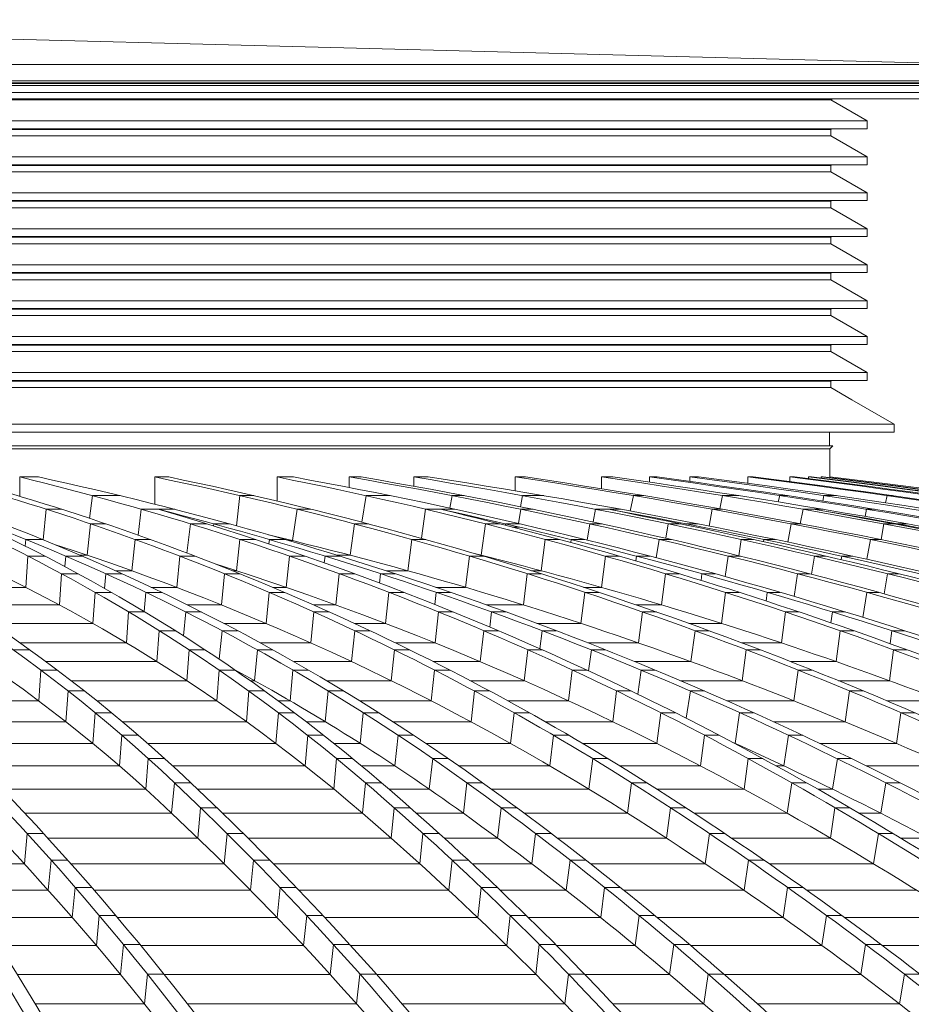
# Model space of a CAD drawing. Header units: millimetres. Extents: x 614675 to 1010864, y -150593 to -87691.
# Tile 90 of 194: x 824933 to 827215, y -100624 to -98105. Entities that reach past the tile are written whole.
import ezdxf

# ---------------------------------------------------------------- set-up
doc = ezdxf.new("R2010")
doc.units = ezdxf.units.MM
doc.header["$LTSCALE"] = 0.05
doc.layers.get('0').update_dxf_attribs({"lineweight": 0})
doc.layers.add('GLASS 2', color=8, linetype='Continuous', lineweight=0)

# ---------------------------------------------------------------- blocks, each defined once
blk = doc.blocks.new('A$C48F46CC2')
at = {"layer": 'GLASS 2'}
for points in [[(9086.6, 0), (4692.6, 114.6)], [(9086.6, 0), (4543.3, 0)], [(9086.6, -41.4), (4543.3, -41.4)], [(9096.6, -47.2), (4543.3, -47.2)], [(9095.6, -48.9), (4543.3, -48.9)], [(9053.6, -53.9), (4543.3, -53.9)], [(8786.6, -144.4), (8693.6, -90.7)], [(8696.6, -90.7), (8696.6, -88.2)], [(8786.6, -144.4), (4543.3, -144.4)], [(8786.6, -164.4), (8786.6, -144.4)], [(8693.6, -166.1), (4543.3, -166.1)], [(8693.6, -166.1), (8696.6, -164.4)], [(8693.6, -182.6), (8693.6, -166.1)], [(8693.6, -182.6), (4543.3, -182.6)], [(8786.6, -236.3), (8693.6, -182.6)], [(8786.6, -236.3), (4543.3, -236.3)], [(8786.6, -256.3), (8786.6, -236.3)], [(8786.6, -256.3), (4543.3, -256.3)], [(8693.6, -258), (4543.3, -258)], [(8693.6, -274.6), (4543.3, -274.6)], [(8693.6, -258), (8696.6, -256.3)], [(8693.6, -274.6), (8693.6, -258)], [(8786.6, -328.3), (8693.6, -274.6)], [(8786.6, -328.3), (4543.3, -328.3)], [(8693.6, -350), (4543.3, -350)], [(8693.6, -350), (8696.6, -348.3)], [(8693.6, -366.5), (8693.6, -350)], [(8786.6, -348.3), (8786.6, -328.3)], [(8693.6, -366.5), (4543.3, -366.5)], [(8786.6, -420.2), (8693.6, -366.5)], [(8786.6, -420.2), (4543.3, -420.2)], [(8786.6, -440.2), (8786.6, -420.2)], [(8693.6, -442), (4543.3, -442)], [(8693.6, -442), (8696.6, -440.2)], [(8693.6, -458.5), (8693.6, -442)], [(8693.6, -458.5), (4543.3, -458.5)], [(8786.6, -512.2), (8693.6, -458.5)], [(8786.6, -512.2), (4543.3, -512.2)], [(8786.6, -532.2), (8786.6, -512.2)], [(8693.6, -533.9), (4543.3, -533.9)], [(8693.6, -550.5), (4543.3, -550.5)], [(8693.6, -533.9), (8696.6, -532.2)], [(8693.6, -550.5), (8693.6, -533.9)], [(8786.6, -604.2), (8693.6, -550.5)], [(8786.6, -604.2), (4543.3, -604.2)], [(8786.6, -624.2), (8786.6, -604.2)], [(8693.6, -625.9), (4543.3, -625.9)], [(8693.6, -625.9), (8696.6, -624.2)], [(8693.6, -642.4), (8693.6, -625.9)], [(8693.6, -642.4), (4543.3, -642.4)], [(8786.6, -696.1), (8693.6, -642.4)], [(8786.6, -696.1), (4543.3, -696.1)], [(8786.6, -716.1), (8786.6, -696.1)], [(8693.6, -717.9), (4543.3, -717.9)], [(8693.6, -717.9), (8696.6, -716.1)], [(8693.6, -734.4), (8693.6, -717.9)], [(8693.6, -734.4), (4543.3, -734.4)], [(8786.6, -788.1), (8693.6, -734.4)], [(8786.6, -788.1), (4543.3, -788.1)], [(8786.6, -808.1), (8786.6, -788.1)], [(8693.6, -809.8), (4543.3, -809.8)], [(8693.6, -826.4), (4543.3, -826.4)], [(8693.6, -809.8), (8696.6, -808.1)], [(8693.6, -826.4), (8693.6, -809.8)], [(8747.6, -857.5), (8693.6, -826.4)], [(8856.2, -920.2), (8747.6, -857.5)], [(8856.2, -920.2), (4543.3, -920.2)], [(8856.2, -940.2), (8856.2, -920.2)], [(8690.6, -940.2), (8690.6, -975.2)]]:
    blk.add_lwpolyline(points, dxfattribs=at)
at = {"layer": 'GLASS 2', "elevation": -4196.2}
for points in [[(9055.1, -71.3), (4543.3, -71.3)], [(9060.4, -88.2), (4543.3, -88.2)], [(4543.3, -90.7), (8696.6, -90.7)], [(4543.3, -164.4), (8786.6, -164.4)], [(4543.3, -348.3), (8786.6, -348.3)], [(4543.3, -440.2), (8786.6, -440.2)], [(4543.3, -532.2), (8786.6, -532.2)], [(4543.3, -624.2), (8786.6, -624.2)], [(4543.3, -716.1), (8786.6, -716.1)], [(4543.3, -808.1), (8786.6, -808.1)], [(4543.3, -940.2), (8856.2, -940.2)], [(8698, -975.2), (4543.3, -975.2)], [(8698.7, -975.9), (4543.3, -975.9)], [(8691.6, -983), (8698.7, -975.9)], [(8691.6, -983), (8698.7, -975.9)], [(8698, -975.2), (8698.7, -975.9)], [(8698, -975.2), (8698.7, -975.9)], [(8691.6, -983), (4543.3, -983)], [(8691.6, -1055.3), (8691.6, -983)], [(8691.6, -1055.3), (8691.6, -983)], [(6618, -1055.3), (6666.2, -1055.3)], [(6618, -1055.3), (6618, -1104.6)], [(6963.8, -1055.3), (6999.4, -1055.3)], [(6963.8, -1055.3), (6963.8, -1124.9)], [(7276.9, -1055.3), (7318.6, -1055.3)], [(7276.9, -1055.3), (7276.9, -1116.9)], [(7461, -1055.3), (7492.1, -1055.3)], [(7461, -1055.3), (7461, -1082.1)], [(7626.5, -1055.3), (7663.6, -1055.3)], [(7626.5, -1055.3), (7626.5, -1079)], [(7886.4, -1055.3), (7912.3, -1055.3)], [(7886.4, -1055.3), (7886.4, -1090.8)], [(8107.3, -1055.3), (8135.6, -1055.3)], [(8107.3, -1055.3), (8107.3, -1085.5)], [(8229.5, -1055.3), (8249.4, -1055.3)], [(8229.5, -1055.3), (8229.5, -1068.6)], [(8333.2, -1055.3), (8355.6, -1055.3)], [(8333.2, -1055.3), (8333.2, -1066.8)], [(8481.8, -1055.3), (8495.4, -1055.3)], [(8481.8, -1055.3), (8481.8, -1071.7)], [(8588.9, -1055.3), (8600.9, -1055.3)], [(8588.9, -1055.3), (8588.9, -1067.3)], [(8637.1, -1055.3), (8644, -1055.3)], [(8637.1, -1055.3), (8637.1, -1059.8)], [(8669, -1055.3), (8674.4, -1055.3)], [(8669, -1055.3), (8669, -1058.4)], [(8691.2, -1055.3), (8691.2, -1057.4)], [(8691.2, -1055.3), (8691.6, -1055.3)], [(6804.2, -1103), (6796.5, -1161.1)], [(6804.2, -1103), (6874.8, -1103)], [(7181.8, -1103), (7172.9, -1180.1)], [(7181.8, -1103), (7217.4, -1103)], [(7504.4, -1103), (7493.6, -1170.9)], [(7504.4, -1103), (7566.2, -1103)], [(7724.6, -1103), (7718.7, -1135)], [(7724.6, -1103), (7755.7, -1103)], [(7905.2, -1103), (7899.7, -1131.3)], [(7905.2, -1103), (7959.3, -1103)], [(8188.9, -1103), (8180.5, -1142.3)], [(8188.9, -1103), (8214.7, -1103)], [(8416.7, -1103), (8409.5, -1136.6)], [(8416.7, -1103), (8458.7, -1103)], [(8563.1, -1103), (8559.4, -1119)], [(8563.1, -1103), (8583.1, -1103)], [(8676.3, -1103), (8673.2, -1116.8)], [(8676.3, -1103), (8708.6, -1103)], [(8838.3, -1103), (8833.7, -1121.3)], [(8838.3, -1103), (8851.9, -1103)], [(6686.1, -1137.9), (6678, -1215.7)], [(6686.1, -1137.9), (6725.3, -1137.9)], [(6929.3, -1137.9), (6921.2, -1204.1)], [(6929.3, -1137.9), (7014.7, -1137.9)], [(7327.9, -1137.9), (7316.4, -1218.1)], [(7327.9, -1137.9), (7363.5, -1137.9)], [(7656.7, -1137.9), (7645.9, -1212)], [(7656.7, -1137.9), (7731.7, -1137.9)], [(7900.7, -1137.9), (7894.4, -1174.5)], [(7900.7, -1137.9), (7931.8, -1137.9)], [(8091.3, -1137.9), (8085.5, -1170.3)], [(8091.3, -1137.9), (8156.6, -1137.9)], [(8390.6, -1137.9), (8382.1, -1180.8)], [(8390.6, -1137.9), (8416.4, -1137.9)], [(8623, -1137.9), (8615.7, -1174.8)], [(8623, -1137.9), (8674, -1137.9)], [(8785.4, -1137.9), (8781.5, -1156.2)], [(8785.4, -1137.9), (8805.4, -1137.9)], [(6799.4, -1175.3), (6791, -1255.4)], [(6799.4, -1175.3), (6838.6, -1175.3)], [(7055.3, -1175.3), (7045.8, -1249.8)], [(7055.3, -1175.3), (7097.2, -1175.3)], [(7114.6, -1175.3), (7113.9, -1180.5)], [(7114.6, -1175.3), (7155.3, -1175.3)], [(7474.7, -1175.3), (7463.8, -1255.4)], [(7474.7, -1175.3), (7510.3, -1175.3)], [(7809.7, -1175.3), (7798.9, -1255.4)], [(7809.7, -1175.3), (7847.1, -1175.3)], [(7861.7, -1175.3), (7861.2, -1178.9)], [(7861.7, -1175.3), (7897.8, -1175.3)], [(7878.5, -1183.3), (7896.1, -1183.3)], [(8077.3, -1175.3), (8070.6, -1216.8)], [(8077.3, -1175.3), (8108.5, -1175.3)], [(8277.9, -1175.3), (8271.6, -1212.1)], [(8277.9, -1175.3), (8310, -1175.3)], [(8323.7, -1175.3), (8323.2, -1178.1)], [(8323.7, -1175.3), (8354.3, -1175.3)], [(8592.7, -1175.3), (8584, -1221.9)], [(8592.7, -1175.3), (8618.5, -1175.3)], [(8829.6, -1175.3), (8822.3, -1215.6)], [(8829.6, -1175.3), (8855.7, -1175.3)], [(8865.3, -1175.3), (8865, -1177.1)], [(8865.3, -1175.3), (8889.7, -1175.3)], [(6633.7, -1215.3), (6632.2, -1232.3)], [(6633.7, -1215.3), (6677, -1215.3)], [(6913.3, -1215.3), (6905.3, -1295.2)], [(6913.3, -1215.3), (6952.5, -1215.3)], [(7181.8, -1215.3), (7173, -1295.2)], [(7181.8, -1215.3), (7222.6, -1215.3)], [(7257, -1215.3), (7255.6, -1226.2)], [(7257, -1215.3), (7296.4, -1215.3)], [(7306, -1218.1), (7316.4, -1218.1)], [(7621.9, -1215.3), (7611.5, -1295.2)], [(7621.9, -1215.3), (7657.5, -1215.3)], [(7963.1, -1215.3), (7952.8, -1295.2)], [(7963.1, -1215.3), (7999.7, -1215.3)], [(8029.2, -1215.3), (8028.1, -1223)], [(8029.2, -1215.3), (8064.3, -1215.3)], [(8254.3, -1215.3), (8247.1, -1262)], [(8254.3, -1215.3), (8285.4, -1215.3)], [(8464.7, -1215.3), (8458, -1256.7)], [(8464.7, -1215.3), (8496, -1215.3)], [(8522.7, -1215.3), (8521.8, -1221)], [(8522.7, -1215.3), (8552.2, -1215.3)], [(8795, -1215.3), (8786.1, -1265.7)], [(8795, -1215.3), (8820.9, -1215.3)], [(6639.1, -1257.8), (6633.6, -1337.6)], [(6639.1, -1257.8), (6682.4, -1257.8)], [(6736.1, -1257.8), (6733.8, -1284.7)], [(6736.1, -1257.8), (6778.3, -1257.8)], [(6772.7, -1255.4), (6791, -1255.4)], [(7027.6, -1257.8), (7019.8, -1337.6)], [(7027.6, -1257.8), (7066.7, -1257.8)], [(7308.7, -1257.8), (7300.1, -1337.6)], [(7308.7, -1257.8), (7348.5, -1257.8)], [(7399.5, -1257.8), (7397.3, -1274.9)], [(7399.5, -1257.8), (7437.8, -1257.8)], [(7430, -1255.4), (7463.8, -1255.4)], [(7769.4, -1257.8), (7759.3, -1337.6)], [(7769.4, -1257.8), (7805, -1257.8)], [(8116.8, -1257.8), (8106.8, -1337.6)], [(8116.8, -1257.8), (8152.8, -1257.8)], [(8196.6, -1257.8), (8195, -1269.9)], [(8196.6, -1257.8), (8231, -1257.8)], [(8431.4, -1257.8), (8423.5, -1310)], [(8431.4, -1257.8), (8462.5, -1257.8)], [(8651.7, -1257.8), (8644.3, -1304)], [(8651.7, -1257.8), (8682.2, -1257.8)], [(8721.6, -1257.8), (8720.2, -1266.7)], [(8721.6, -1257.8), (8750.2, -1257.8)], [(6725, -1302.8), (6719.5, -1382.5)], [(6725, -1302.8), (6767.5, -1302.8)], [(6838.5, -1302.8), (6835.4, -1340.4)], [(6838.5, -1302.8), (6879.9, -1302.8)], [(6863.1, -1295.2), (6905.3, -1295.2)], [(7142, -1302.8), (7134.4, -1382.5)], [(7142, -1302.8), (7181.2, -1302.8)], [(7162.3, -1295.2), (7173, -1295.2)], [(7435.7, -1302.8), (7427.3, -1382.5)], [(7435.7, -1302.8), (7474.7, -1302.8)], [(7541.8, -1302.8), (7538.9, -1326.6)], [(7541.8, -1302.8), (7579.3, -1302.8)], [(7556, -1295.2), (7611.5, -1295.2)], [(7916.9, -1302.8), (7907, -1382.5)], [(7916.9, -1302.8), (7952.5, -1302.8)], [(7928.2, -1295.2), (7952.8, -1295.2)], [(8270.5, -1302.8), (8260.7, -1382.5)], [(8270.5, -1302.8), (8306, -1302.8)], [(8364, -1302.8), (8361.7, -1319.8)], [(8364, -1302.8), (8397.7, -1302.8)], [(8608.5, -1302.8), (8599.9, -1360.9)], [(8608.5, -1302.8), (8639.6, -1302.8)], [(8838.6, -1302.8), (8830.6, -1354.2)], [(8838.6, -1302.8), (8868.6, -1302.8)], [(6402.7, -1337.6), (6633.6, -1337.6)], [(6811, -1350.4), (6805.5, -1429.9)], [(6811, -1350.4), (6852.9, -1350.4)], [(6940.8, -1350.4), (6936.7, -1399.6)], [(6940.8, -1350.4), (6981.6, -1350.4)], [(6954.7, -1337.6), (7019.8, -1337.6)], [(7256.6, -1350.4), (7248.9, -1429.9)], [(7256.6, -1350.4), (7295.7, -1350.4)], [(7265.5, -1337.6), (7300.1, -1337.6)], [(7562.8, -1350.4), (7554.3, -1429.9)], [(7562.8, -1350.4), (7601.2, -1350.4)], [(7683.9, -1350.4), (7680.1, -1381.4)], [(7683.4, -1337.6), (7759.3, -1337.6)], [(7683.9, -1350.4), (7720.8, -1350.4)], [(8064.5, -1350.4), (8054.5, -1429.9)], [(8061.1, -1337.6), (8106.8, -1337.6)], [(8064.5, -1350.4), (8100.1, -1350.4)], [(8424.2, -1350.4), (8414.4, -1429.9)], [(8424.2, -1350.4), (8459.3, -1350.4)], [(8531.1, -1350.4), (8528.1, -1372.6)], [(8531.1, -1350.4), (8564.3, -1350.4)], [(8785.6, -1350.4), (8776, -1414.5)], [(8785.6, -1350.4), (8816.7, -1350.4)], [(6474.4, -1382.5), (6719.5, -1382.5)], [(7047.2, -1382.5), (7134.4, -1382.5)], [(7369.7, -1382.5), (7427.3, -1382.5)], [(7812.1, -1382.5), (7907, -1382.5)], [(8195.3, -1382.5), (8260.7, -1382.5)], [(6896.8, -1400.5), (6891.4, -1479.8)], [(6896.8, -1400.5), (6938.3, -1400.5)], [(6896.8, -1400.5), (6938.3, -1400.5)], [(7042.8, -1400.5), (7037.6, -1462)], [(7042.8, -1400.5), (7083.1, -1400.5)], [(7042.8, -1400.5), (7083.1, -1400.5)], [(7370.9, -1400.5), (7363.2, -1479.8)], [(7370.9, -1400.5), (7410.1, -1400.5)], [(7370.9, -1400.5), (7410.1, -1400.5)], [(7689.6, -1400.5), (7681.1, -1479.8)], [(7689.6, -1400.5), (7727.6, -1400.5)], [(7689.6, -1400.5), (7727.6, -1400.5)], [(7825.7, -1400.5), (7820.9, -1439.1)], [(7825.7, -1400.5), (7862.1, -1400.5)], [(7825.7, -1400.5), (7862.1, -1400.5)], [(8211.8, -1400.5), (8201.8, -1479.8)], [(8211.8, -1400.5), (8247.4, -1400.5)], [(8211.8, -1400.5), (8247.4, -1400.5)], [(8577.7, -1400.5), (8567.8, -1479.8)], [(8577.7, -1400.5), (8612.5, -1400.5)], [(8577.7, -1400.5), (8612.5, -1400.5)], [(8697.9, -1400.5), (8694.1, -1428.2)], [(8697.9, -1400.5), (8730.8, -1400.5)], [(8697.9, -1400.5), (8730.8, -1400.5)], [(6546.6, -1429.9), (6805.5, -1429.9)], [(7140.3, -1429.9), (7248.9, -1429.9)], [(7474.6, -1429.9), (7554.3, -1429.9)], [(7941.8, -1429.9), (8054.5, -1429.9)], [(8330.5, -1429.9), (8414.4, -1429.9)], [(6975.2, -1448.5), (6969.4, -1527.6)], [(6975.2, -1448.5), (7016.3, -1448.5)], [(7135.8, -1448.5), (7128.3, -1521.4)], [(7135.8, -1448.5), (7175.8, -1448.5)], [(7475.4, -1448.5), (7467.2, -1527.6)], [(7475.4, -1448.5), (7514.6, -1448.5)], [(7805.5, -1448.5), (7796.5, -1527.6)], [(7805.5, -1448.5), (7843.2, -1448.5)], [(7955.1, -1448.5), (7949, -1494.5)], [(7955.1, -1448.5), (7991.2, -1448.5)], [(8346.4, -1448.5), (8335.8, -1527.6)], [(8346.4, -1448.5), (8382, -1448.5)], [(8717.9, -1448.5), (8707.4, -1527.6)], [(8717.9, -1448.5), (8752.5, -1448.5)], [(8850.2, -1448.5), (8845.3, -1481.6)], [(8850.2, -1448.5), (8882.8, -1448.5)], [(6619.1, -1479.8), (6891.4, -1479.8)], [(7233.9, -1479.8), (7363.2, -1479.8)], [(7580.1, -1479.8), (7681.1, -1479.8)], [(8072.2, -1479.8), (8201.8, -1479.8)], [(8466.5, -1479.8), (8567.8, -1479.8)], [(6602, -1497.5), (6643.9, -1497.5)], [(7051.4, -1497.5), (7045.7, -1576.5)], [(7051.4, -1497.5), (7092.3, -1497.5)], [(7226.2, -1497.5), (7219.2, -1576.5)], [(7226.2, -1497.5), (7265.9, -1497.5)], [(7577, -1497.5), (7569, -1576.5)], [(7577, -1497.5), (7616.2, -1497.5)], [(7918.3, -1497.5), (7909.4, -1576.5)], [(7918.3, -1497.5), (7955.8, -1497.5)], [(8081, -1497.5), (8074, -1551.1)], [(8081, -1497.5), (8116.9, -1497.5)], [(8477.6, -1497.5), (8467, -1576.5)], [(8477.6, -1497.5), (8513.2, -1497.5)], [(8854.6, -1497.5), (8844.2, -1576.5)], [(8854.6, -1497.5), (8889.1, -1497.5)], [(6685.3, -1527.6), (6969.4, -1527.6)], [(7319.5, -1527.6), (7467.2, -1527.6)], [(7676.6, -1527.6), (7796.5, -1527.6)], [(8191.6, -1527.6), (8335.8, -1527.6)], [(8591.1, -1527.6), (8707.4, -1527.6)], [(6672.3, -1549.1), (6666.6, -1627.9)], [(6672.3, -1549.1), (6714.1, -1549.1)], [(7128.2, -1549.1), (7122.2, -1627.9)], [(7128.2, -1549.1), (7168.9, -1549.1)], [(7317.2, -1549.1), (7310, -1627.9)], [(7317.2, -1549.1), (7356.8, -1549.1)], [(7679.6, -1549.1), (7671.2, -1627.9)], [(7679.6, -1549.1), (7718.8, -1549.1)], [(8032.2, -1549.1), (8022.9, -1627.9)], [(8032.2, -1549.1), (8069.6, -1549.1)], [(8208.1, -1549.1), (8199.7, -1610.8)], [(8208.1, -1549.1), (8243.8, -1549.1)], [(8610, -1549.1), (8599.1, -1627.9)], [(8610, -1549.1), (8645.6, -1549.1)], [(6750.2, -1576.5), (7045.7, -1576.5)], [(7208.3, -1576.5), (7219.2, -1576.5)], [(7403.6, -1576.5), (7569, -1576.5)], [(7771.6, -1576.5), (7909.4, -1576.5)], [(8309.2, -1576.5), (8467, -1576.5)], [(8713.8, -1576.5), (8844.2, -1576.5)], [(6742, -1602.7), (6736.1, -1681.4)], [(6742, -1602.7), (6783.9, -1602.7)], [(7204.4, -1602.7), (7198.2, -1681.4)], [(7204.4, -1602.7), (7245.1, -1602.7)], [(7407.6, -1602.7), (7400.2, -1681.4)], [(7407.6, -1602.7), (7447.2, -1602.7)], [(7781.6, -1602.7), (7773, -1681.4)], [(7781.6, -1602.7), (7820.8, -1602.7)], [(8145.6, -1602.7), (8136, -1681.4)], [(8145.6, -1602.7), (8183, -1602.7)], [(8334.6, -1602.7), (8323.7, -1672.4)], [(8334.6, -1602.7), (8370.3, -1602.7)], [(8741.9, -1602.7), (8730.6, -1681.4)], [(8741.9, -1602.7), (8777.5, -1602.7)], [(6340.2, -1627.9), (6666.6, -1627.9)], [(6815.6, -1627.9), (7122.2, -1627.9)], [(7279.8, -1627.9), (7310, -1627.9)], [(7488.5, -1627.9), (7671.2, -1627.9)], [(7867.4, -1627.9), (8022.9, -1627.9)], [(8428, -1627.9), (8599.1, -1627.9)], [(8837.8, -1627.9), (8981.7, -1627.9)], [(6811.1, -1658.4), (6805, -1736.9)], [(6811.1, -1658.4), (6853, -1658.4)], [(7280, -1658.4), (7273.6, -1736.9)], [(7280, -1658.4), (7320.8, -1658.4)], [(7497.4, -1658.4), (7489.6, -1736.9)], [(7497.4, -1658.4), (7537.1, -1658.4)], [(7883.2, -1658.4), (7874.2, -1736.9)], [(7883.2, -1658.4), (7922.4, -1658.4)], [(8258.5, -1658.4), (8248.5, -1736.9)], [(8258.5, -1658.4), (8295.9, -1658.4)], [(8460.5, -1658.4), (8449, -1736.9)], [(8460.5, -1658.4), (8496.3, -1658.4)], [(8873.4, -1658.4), (8861.7, -1736.9)], [(8873.4, -1658.4), (8909, -1658.4)], [(6399.1, -1681.4), (6736.1, -1681.4)], [(6880.6, -1681.4), (7198.2, -1681.4)], [(7351.1, -1681.4), (7400.2, -1681.4)], [(7573.2, -1681.4), (7773, -1681.4)], [(7963.2, -1681.4), (8136, -1681.4)], [(8546.9, -1681.4), (8730.6, -1681.4)], [(6457.6, -1736.9), (6805, -1736.9)], [(6879.5, -1716.1), (6873.1, -1794.4)], [(6879.5, -1716.1), (6921.4, -1716.1)], [(6945.3, -1736.9), (7273.6, -1736.9)], [(7355, -1716.1), (7348.2, -1794.4)], [(7355, -1716.1), (7395.9, -1716.1)], [(7422.2, -1736.9), (7489.6, -1736.9)], [(7586.5, -1716.1), (7578.4, -1794.4)], [(7586.5, -1716.1), (7626.4, -1716.1)], [(7657.6, -1736.9), (7874.2, -1736.9)], [(7984.2, -1716.1), (7974.8, -1794.4)], [(7984.2, -1716.1), (8023.4, -1716.1)], [(8058.8, -1736.9), (8248.5, -1736.9)], [(8370.8, -1716.1), (8360.4, -1794.4)], [(8370.8, -1716.1), (8408.4, -1716.1)], [(8447.9, -1736.9), (8449, -1736.9)], [(8585.9, -1716.1), (8573.9, -1794.4)], [(8585.9, -1716.1), (8621.8, -1716.1)], [(8665.8, -1736.9), (8861.7, -1736.9)], [(6947.2, -1775.8), (6940.5, -1854)], [(6947.2, -1775.8), (6989, -1775.8)], [(7429.2, -1775.8), (7422.1, -1854)], [(7429.2, -1775.8), (7470.3, -1775.8)], [(7674.9, -1775.8), (7666.3, -1854)], [(7674.9, -1775.8), (7714.9, -1775.8)], [(8084.5, -1775.8), (8074.7, -1854)], [(8084.5, -1775.8), (8123.7, -1775.8)], [(8482.6, -1775.8), (8471.7, -1854)], [(8482.6, -1775.8), (8520.3, -1775.8)], [(8710.6, -1775.8), (8698.1, -1854)], [(8710.6, -1775.8), (8746.7, -1775.8)], [(6515.5, -1794.4), (6873.1, -1794.4)], [(7009.4, -1794.4), (7348.2, -1794.4)], [(7492.8, -1794.4), (7578.4, -1794.4)], [(7741.7, -1794.4), (7974.8, -1794.4)], [(8154.1, -1794.4), (8360.4, -1794.4)], [(8554.3, -1794.4), (8573.9, -1794.4)], [(8784.6, -1794.4), (8992.2, -1794.4)], [(7013.9, -1837.6), (7006.9, -1915.5)], [(7013.9, -1837.6), (7055.8, -1837.6)], [(7013.9, -1837.6), (7055.8, -1837.6)], [(7502.6, -1837.6), (7495.1, -1915.5)], [(7502.6, -1837.6), (7544, -1837.6)], [(7502.6, -1837.6), (7544, -1837.6)], [(7762.4, -1837.6), (7753.4, -1915.5)], [(7762.4, -1837.6), (7802.7, -1837.6)], [(7762.4, -1837.6), (7802.7, -1837.6)], [(8184.1, -1837.6), (8173.8, -1915.5)], [(8184.1, -1837.6), (8223.3, -1837.6)], [(8184.1, -1837.6), (8223.3, -1837.6)], [(8593.7, -1837.6), (8582.2, -1915.5)], [(8593.7, -1837.6), (8631.7, -1837.6)], [(8593.7, -1837.6), (8631.7, -1837.6)], [(8834.6, -1837.6), (8821.6, -1915.5)], [(8834.6, -1837.6), (8871, -1837.6)], [(8834.6, -1837.6), (8871, -1837.6)], [(6572.9, -1854), (6940.5, -1854)], [(7073.1, -1854), (7422.1, -1854)], [(7563, -1854), (7666.3, -1854)], [(7825.4, -1854), (8074.7, -1854)], [(8249.1, -1854), (8471.7, -1854)], [(8660.4, -1854), (8698.1, -1854)], [(7081.1, -1901.5), (7073.8, -1979.2)], [(7081.1, -1901.5), (7122.9, -1901.5)], [(7576.1, -1901.5), (7568.5, -1979.2)], [(7576.1, -1901.5), (7617.6, -1901.5)], [(7850.2, -1901.5), (7840.9, -1979.2)], [(7850.2, -1901.5), (7890.5, -1901.5)], [(8283.6, -1901.5), (8273, -1979.2)], [(8283.6, -1901.5), (8322.8, -1901.5)], [(8704.5, -1901.5), (8692.7, -1979.2)], [(8704.5, -1901.5), (8742.5, -1901.5)], [(6631.1, -1915.5), (7006.9, -1915.5)], [(7137.5, -1915.5), (7495.1, -1915.5)], [(7633.5, -1915.5), (7753.4, -1915.5)], [(7909.5, -1915.5), (8173.8, -1915.5)], [(8344.3, -1915.5), (8582.2, -1915.5)], [(8766.4, -1915.5), (8821.6, -1915.5)], [(6636.8, -1967.4), (6630, -2044.9)], [(6636.8, -1967.4), (6679.1, -1967.4)], [(6689.9, -1979.2), (7073.8, -1979.2)], [(7148.6, -1967.4), (7141.2, -2044.9)], [(7148.6, -1967.4), (7190.5, -1967.4)], [(7202.4, -1979.2), (7568.5, -1979.2)], [(7650.1, -1967.4), (7642.2, -2044.9)], [(7650.1, -1967.4), (7691.5, -1967.4)], [(7704.6, -1979.2), (7840.9, -1979.2)], [(7938.3, -1967.4), (7928.7, -2044.9)], [(7938.3, -1967.4), (7978.6, -1967.4)], [(7994.1, -1979.2), (8273, -1979.2)], [(8383.3, -1967.4), (8372.3, -2044.9)], [(8383.3, -1967.4), (8422.5, -1967.4)], [(8440.1, -1979.2), (8692.7, -1979.2)], [(8815.5, -1967.4), (8803.3, -2044.9)], [(8815.5, -1967.4), (8853.4, -1967.4)], [(8873, -1979.2), (8945.1, -1979.2)], [(6698.3, -2035.3), (6691.2, -2112.6)], [(6698.3, -2035.3), (6740.5, -2035.3)], [(7216.4, -2035.3), (7208.8, -2112.6)], [(7216.4, -2035.3), (7258.3, -2035.3)], [(7724.4, -2035.3), (7716.2, -2112.6)], [(7724.4, -2035.3), (7765.8, -2035.3)], [(8026.6, -2035.3), (8016.7, -2112.6)], [(8026.6, -2035.3), (8066.9, -2035.3)], [(8483.1, -2035.3), (8471.9, -2112.6)], [(8483.1, -2035.3), (8522.3, -2035.3)], [(6429.8, -2044.9), (6630, -2044.9)], [(6749.1, -2044.9), (7141.2, -2044.9)], [(7267.7, -2044.9), (7642.2, -2044.9)], [(7776.1, -2044.9), (7928.7, -2044.9)], [(8079.2, -2044.9), (8372.3, -2044.9)], [(8536.2, -2044.9), (8803.3, -2044.9)], [(6475.1, -2112.6), (6691.2, -2112.6)], [(6759.9, -2105.3), (6752.6, -2182.4)], [(6759.9, -2105.3), (6802.2, -2105.3)], [(6808.5, -2112.6), (7208.8, -2112.6)], [(7284.5, -2105.3), (7276.6, -2182.4)], [(7284.5, -2105.3), (7326.3, -2105.3)], [(7333.4, -2112.6), (7716.2, -2112.6)], [(7798.8, -2105.3), (7790.4, -2182.4)], [(7798.8, -2105.3), (7840.2, -2105.3)], [(7847.9, -2112.6), (8016.7, -2112.6)], [(8115, -2105.3), (8104.9, -2182.4)], [(8115, -2105.3), (8155.3, -2105.3)], [(8164.5, -2112.6), (8471.9, -2112.6)], [(8583.1, -2105.3), (8571.5, -2182.4)], [(8583.1, -2105.3), (8622.3, -2105.3)], [(8632.6, -2112.6), (8914, -2112.6)], [(6520.6, -2182.4), (6752.6, -2182.4)], [(6821.7, -2177.3), (6814.2, -2254.1)], [(6821.7, -2177.3), (6863.9, -2177.3)], [(6868.3, -2182.4), (7276.6, -2182.4)], [(7352.6, -2177.3), (7344.5, -2254.1)], [(7352.6, -2177.3), (7394.5, -2177.3)], [(7399.2, -2182.4), (7790.4, -2182.4)], [(7873.3, -2177.3), (7864.6, -2254.1)], [(7873.3, -2177.3), (7914.7, -2177.3)], [(7919.9, -2182.4), (8104.9, -2182.4)], [(8203.5, -2177.3), (8193.1, -2254.1)], [(8203.5, -2177.3), (8243.8, -2177.3)], [(8250, -2182.4), (8571.5, -2182.4)], [(8683, -2177.3), (8671.1, -2254.1)], [(8683, -2177.3), (8722.2, -2177.3)], [(8729.2, -2182.4), (9024.7, -2182.4)], [(6566.3, -2254.1), (6814.2, -2254.1)], [(6883.5, -2251.2), (6875.8, -2327.8)], [(6883.5, -2251.2), (6925.7, -2251.2)], [(6928.1, -2254.1), (7344.5, -2254.1)], [(7420.8, -2251.2), (7412.5, -2327.8)], [(7420.8, -2251.2), (7462.6, -2251.2)], [(7465.2, -2254.1), (7864.6, -2254.1)], [(7947.8, -2251.2), (7938.9, -2327.8)], [(7947.8, -2251.2), (7989.2, -2251.2)], [(7992.1, -2254.1), (8193.1, -2254.1)], [(8291.9, -2251.2), (8281.2, -2327.8)], [(8291.9, -2251.2), (8332.2, -2251.2)], [(8335.6, -2254.1), (8671.1, -2254.1)], [(8782.8, -2251.2), (8770.5, -2327.8)], [(8782.8, -2251.2), (8822, -2251.2)], [(8825.8, -2254.1), (9135.4, -2254.1)], [(6612, -2327.8), (6875.8, -2327.8)], [(6945.2, -2327.2), (6937.4, -2403.5)], [(6945.2, -2327.2), (6987.5, -2327.2)], [(6945.2, -2327.8), (6945.8, -2327.8)], [(6988, -2327.8), (7412.5, -2327.8)], [(7488.9, -2327.2), (7480.3, -2403.5)], [(7488.9, -2327.2), (7530.7, -2327.2)], [(7531.3, -2327.8), (7938.9, -2327.8)], [(8022.2, -2327.2), (8013.1, -2403.5)], [(8022.1, -2327.8), (8022.8, -2327.8)], [(8022.2, -2327.2), (8063.6, -2327.2)], [(8064.3, -2327.8), (8281.2, -2327.8)], [(8380.2, -2327.2), (8369.2, -2403.5)], [(8380.2, -2327.2), (8420.5, -2327.2)], [(8421.2, -2327.8), (8770.5, -2327.8)], [(8882.4, -2327.2), (8869.8, -2403.5)], [(8882.4, -2327.2), (8921.6, -2327.2)], [(6657.8, -2403.5), (6937.4, -2403.5)], [(7047.9, -2403.5), (7480.3, -2403.5)], [(7597.3, -2403.5), (8013.1, -2403.5)], [(8136.4, -2403.5), (8369.2, -2403.5)], [(8506.8, -2403.5), (8869.8, -2403.5)]]:
    blk.add_lwpolyline(points, dxfattribs=at)
for points in [[(5406.4, -1055.3, -0.100998), (6241.1, -1837.6, -0.049884), (6980, -3098.4, -0.029939), (7671, -4847.9, -0.020184), (8301.1, -7053.3, -0.014863), (8855.3, -9662)], [(5461, -1055.3, -0.095728), (6557.2, -1837.6, -0.055208), (7527.3, -3098.4, -0.035193), (8435.7, -4847.9, -0.024559), (9261.4, -7053.3, -0.018916), (9988.9, -9662)], [(5804.3, -1055.3, -0.092351), (7013.9, -1837.6, -0.056294), (8084.7, -3098.4, -0.03774), (9086, -4847.9, -0.026997), (9999.2, -7053.3, -0.020557), (10802.3, -9662)], [(5846.1, -1055.3, -0.092351), (7055.8, -1837.6, -0.056293), (8126.5, -3098.4, -0.03774), (9127.9, -4847.9, -0.026996), (10041, -7053.3, -0.020557), (10844.2, -9662)], [(6178.9, -1055.3, -0.088749), (7502.6, -1837.6, -0.056899), (8673.8, -3098.4, -0.038599), (9770.9, -4847.9, -0.027962), (10767.6, -7053.3, -0.022107), (11646, -9662)], [(6230, -1055.3, -0.080869), (7802.7, -1837.6, -0.056693), (9194.8, -3098.4, -0.041891), (10496.7, -4847.9, -0.031865), (11683.8, -7053.3, -0.025214), (12728, -9662)], [(6407, -1055.3, -0.074834), (8184.1, -1837.6, -0.055579), (9757.2, -3098.4, -0.04307), (11228.4, -4847.9, -0.033892), (12569.9, -7053.3, -0.027439), (13749.9, -9662)], [(6446.2, -1055.3, -0.074832), (8223.3, -1837.6, -0.055576), (9796.4, -3098.4, -0.043071), (11267.6, -4847.9, -0.033892), (12609.1, -7053.3, -0.027439), (13789.1, -9662)], [(6618, -1055.3, -0.069507), (8593.7, -1837.6, -0.05401), (10342.5, -3098.4, -0.043608), (11978, -4847.9, -0.035415), (13469.4, -7053.3, -0.029326), (14781.2, -9662)], [(6666.2, -1055.3, -0.064033), (8871, -1837.6, -0.051922), (10822, -3098.4, -0.042903), (12648.9, -4847.9, -0.0359), (14309.5, -7053.3, -0.031172), (15772.5, -9662)], [(6963.8, -1055.3, -0.061935), (9264.7, -1837.6, -0.050937), (11301.4, -3098.4, -0.043536), (13206.1, -4847.9, -0.037089), (14942.9, -7053.3, -0.031857), (16470.7, -9662)], [(6999.4, -1055.3, -0.061936), (9300.3, -1837.6, -0.050937), (11337, -3098.4, -0.043534), (13241.7, -4847.9, -0.037088), (14978.5, -7053.3, -0.031856), (16506.3, -9662)], [(7276.9, -1055.3, -0.059928), (9675.1, -1837.6, -0.050008), (11797.3, -3098.4, -0.042466), (13785, -4847.9, -0.036488), (15590.8, -7053.3, -0.03248), (17182.2, -9662)], [(7318.6, -1055.3, -0.056039), (9922.1, -1837.6, -0.047917), (12226.6, -3098.4, -0.042752), (14381.7, -4847.9, -0.037893), (16346.9, -7053.3, -0.033634), (18075.6, -9662)], [(7461, -1055.3, -0.053231), (10229, -1837.6, -0.046299), (12679.1, -3098.4, -0.042139), (14970.5, -4847.9, -0.038087), (17060, -7053.3, -0.03439), (18897.8, -9662)], [(7492.1, -1055.3, -0.05323), (10260.1, -1837.6, -0.046298), (12710.2, -3098.4, -0.042138), (15001.6, -4847.9, -0.038087), (17091.1, -7053.3, -0.03439), (18928.9, -9662)], [(7626.5, -1055.3, -0.050801), (10549.8, -1837.6, -0.044807), (13137.4, -3098.4, -0.041478), (15557.3, -4847.9, -0.038141), (17764, -7053.3, -0.034979), (19705, -9662)], [(7663.6, -1055.3, -0.048308), (10761.1, -1837.6, -0.043228), (13502, -3098.4, -0.039953), (16068.7, -4847.9, -0.037282), (18401.6, -7053.3, -0.035508), (20457, -9662)], [(7886.4, -1055.3, -0.047374), (11053.3, -1837.6, -0.042567), (13856.6, -3098.4, -0.040333), (16478.1, -4847.9, -0.038015), (18868.7, -7053.3, -0.035685), (20971.5, -9662)], [(7912.3, -1055.3, -0.047374), (11079.2, -1837.6, -0.042567), (13882.4, -3098.4, -0.040333), (16504, -4847.9, -0.038015), (18894.6, -7053.3, -0.035685), (20997.4, -9662)], [(8107.3, -1055.3, -0.046454), (11345.4, -1837.6, -0.041974), (14210.6, -3098.4, -0.039159), (16894.4, -4847.9, -0.037023), (19332.5, -7053.3, -0.035844), (21481.2, -9662)], [(8135.6, -1055.3, -0.044718), (11514.9, -1837.6, -0.040724), (14506.2, -3098.4, -0.039269), (17303.7, -4847.9, -0.037737), (19854.6, -7053.3, -0.036105), (22098.5, -9662)], [(8229.5, -1055.3, -0.043466), (11717.3, -1837.6, -0.039825), (14804.7, -3098.4, -0.038714), (17691.9, -4847.9, -0.037547), (20324.8, -7053.3, -0.036258), (22640.7, -9662)], [(8249.4, -1055.3, -0.043466), (11737.3, -1837.6, -0.039825), (14824.6, -3098.4, -0.038714), (17711.9, -4847.9, -0.037547), (20344.8, -7053.3, -0.036258), (22660.7, -9662)], [(8333.2, -1055.3, -0.042403), (11918, -1837.6, -0.039047), (15091, -3098.4, -0.038215), (18058.5, -4847.9, -0.037353), (20764.5, -7053.3, -0.036362), (23144.6, -9662)], [(8355.6, -1055.3, -0.041334), (12042.6, -1837.6, -0.038282), (15305.2, -3098.4, -0.037017), (18360.3, -4847.9, -0.036368), (21137.2, -7053.3, -0.036444), (23583.8, -9662)], [(8481.8, -1055.3, -0.040969), (12204.7, -1837.6, -0.037974), (15500.1, -3098.4, -0.037501), (18581.9, -4847.9, -0.037043), (21392.3, -7053.3, -0.036462), (23864.2, -9662)], [(8495.4, -1055.3, -0.040969), (12218.3, -1837.6, -0.037974), (15513.7, -3098.4, -0.037501), (18595.5, -4847.9, -0.037043), (21405.9, -7053.3, -0.036462), (23877.8, -9662)], [(8588.9, -1055.3, -0.040592), (12349.8, -1837.6, -0.037721), (15677.7, -3098.4, -0.038047), (18784.4, -4847.9, -0.037763), (21626.6, -7053.3, -0.036483), (24122.2, -9662)], [(8600.9, -1055.3, -0.039972), (12425.3, -1837.6, -0.018833), (14141.7, -2405.1, -0.018369), (15810.7, -3098.4, -0.018694), (17423.7, -3913.4, -0.018271), (18976.6, -4847.9, -0.018633), (20460.5, -5897.4, -0.01815), (21863.6, -7053.3, -0.018462), (23179, -8309.4, -0.018027), (24403, -9662)], [(8637.1, -1055.3, -0.039575), (12503.4, -1837.6, -0.036909), (15925.7, -3098.4, -0.036762), (19126.3, -4847.9, -0.036687), (22044.9, -7053.3, -0.03651), (24612, -9662)], [(8644, -1055.3, -0.039575), (12510.3, -1837.6, -0.036909), (15932.6, -3098.4, -0.036762), (19133.2, -4847.9, -0.036687), (22051.7, -7053.3, -0.01823), (23381.6, -8309.4, -0.018268), (24618.9, -9662)], [(8669, -1055.3, -0.039305), (12564.2, -1837.6, -0.0367), (16012.2, -3098.4, -0.036614), (19236.7, -4847.9, -0.036612), (22177.1, -7053.3, -0.036513), (24763.4, -9662)], [(8674.4, -1055.3, -0.039118), (12590, -1837.6, -0.036586), (16054.8, -3098.4, -0.039025), (19276.8, -4847.9, -0.039239), (22248.5, -7053.3, -0.036518), (24846.7, -9662)], [(24865.7, -9662, 0.18771), (8691.6, -1055.3)], [(5406.4, -1138.7, -0.101926), (6236.3, -1915.5, -0.049884), (6972.8, -3172.3, -0.029939), (7661.5, -4916.2, -0.020184), (8289.6, -7114.5, -0.014712), (8842.2, -9714.9)], [(5588.7, -1142.1, -0.085302), (6515, -1837.6, -0.055208), (7485.1, -3098.4, -0.035295), (8393.2, -4847.9, -0.024654), (9219.2, -7053.3, -0.018916), (9946.6, -9662)], [(5588.7, -1142.1, -0.081809), (6284.1, -1837.6, -0.049884), (7023, -3098.4, -0.029939), (7714, -4847.9, -0.020184), (8344.1, -7053.3, -0.014863), (8898.3, -9662)], [(5804.3, -1138.7, -0.093111), (7006.9, -1915.5, -0.056297), (8074.2, -3172.3, -0.037741), (9072.4, -4916.2, -0.026997), (9982.6, -7114.5, -0.020487), (10783.4, -9714.9)], [(6178.9, -1138.7, -0.089584), (7495.1, -1915.5, -0.056896), (8662.6, -3172.3, -0.03937), (9754.2, -4916.2, -0.028701), (10749.6, -7114.5, -0.010136), (11203.2, -8366.6, -0.008685), (11625.2, -9714.9)], [(6429.9, -1137.9, -0.070662), (7762.4, -1837.6, -0.056693), (9154.5, -3098.4, -0.041891), (10456.4, -4847.9, -0.031865), (11643.5, -7053.3, -0.025214), (12687.8, -9662)], [(6431.1, -1137.9, -0.073823), (7544, -1837.6, -0.056899), (8715.2, -3098.4, -0.038712), (9812.1, -4847.9, -0.02807), (10809, -7053.3, -0.022107), (11687.4, -9662)], [(6972.3, -1137.9, -0.055235), (8834.6, -1837.6, -0.051921), (10785.6, -3098.4, -0.043033), (12612.1, -4847.9, -0.036034), (14273.2, -7053.3, -0.031172), (15736.2, -9662)], [(6972.6, -1137.9, -0.057888), (8631.7, -1837.6, -0.05401), (10380.5, -3098.4, -0.043608), (12016, -4847.9, -0.035414), (13507.4, -7053.3, -0.029326), (14819.2, -9662)], [(7694.4, -1137.9, -0.047911), (9889.2, -1837.6, -0.047918), (12193.7, -3098.4, -0.042752), (14348.8, -4847.9, -0.037893), (16314.1, -7053.3, -0.033634), (18042.7, -9662)], [(7695.1, -1137.9, -0.050186), (9709.9, -1837.6, -0.050008), (11832.1, -3098.4, -0.042596), (13819.3, -4847.9, -0.036624), (15625.6, -7053.3, -0.03248), (17217, -9662)], [(8124.5, -1137.9, -0.042487), (10579.1, -1837.6, -0.044807), (13166.7, -3098.4, -0.041477), (15586.6, -4847.9, -0.038141), (17793.3, -7053.3, -0.034979), (19734.3, -9662)], [(8124.6, -1137.9, -0.0412), (10734.2, -1837.6, -0.043228), (13475.1, -3098.4, -0.040078), (16041.1, -4847.9, -0.037418), (18374.7, -7053.3, -0.035508), (20430.1, -9662)], [(8648.8, -1137.9, -0.037923), (11492.7, -1837.6, -0.040724), (14484, -3098.4, -0.039269), (17281.5, -4847.9, -0.037737), (19832.4, -7053.3, -0.036105), (22076.3, -9662)], [(8649.5, -1137.9, -0.039031), (11370.1, -1837.6, -0.041973), (14235.4, -3098.4, -0.039281), (16918.5, -4847.9, -0.037158), (19357.3, -7053.3, -0.035844), (21505.9, -9662)], [(7254.6, -1203.2, -0.054713), (9251.3, -1915.5, -0.05094), (11281.5, -3172.3, -0.043536), (13180.1, -4916.2, -0.037089), (14911.5, -7114.5, -0.031745), (16434.6, -9714.9)], [(6706.9, -1227.6, -0.063226), (8173.8, -1915.5, -0.055579), (9741.9, -3172.3, -0.04307), (11208.3, -4916.2, -0.033892), (12545.5, -7114.5, -0.0273), (13722, -9714.9)], [(7785.7, -1252.1, -0.0479), (9661.6, -1915.5, -0.050007), (11776.9, -3172.3, -0.043358), (13754.7, -4916.2, -0.037419), (15558.2, -7114.5, -0.032414), (17144.6, -9714.9)], [(7118.1, -1277.7, -0.052863), (8582.2, -1915.5, -0.05401), (10325.5, -3172.3, -0.043608), (11955.7, -4916.2, -0.035415), (13442.3, -7114.5, -0.029237), (14750.2, -9714.9)], [(5925.2, -1422.5, -0.056808), (6508.5, -1915.5, -0.055211), (7475.5, -3172.3, -0.035792), (8379.6, -4916.2, -0.025088), (9204.1, -7114.5, -0.018758), (9929.4, -9714.9)], [(7168.5, -1548.8, -0.032766), (7753.4, -1915.5, -0.05669), (9141, -3172.3, -0.04189), (10438.6, -4916.2, -0.031864), (11622, -7114.5, -0.025084), (12663.1, -9714.9)], [(8441.4, -1733.5, -0.011823), (8821.6, -1915.5, -0.051924), (10766.3, -3172.3, -0.043673), (12584.7, -4916.2, -0.036691), (14242.8, -7114.5, -0.014988), (14998.2, -8366.6, -0.013115), (15701.6, -9714.9)]]:
    blk.add_lwpolyline(points, format="xyb", dxfattribs=at)

msp = doc.modelspace()

# ---------------------------------------------------------------- block references
at = {"color": 5}
msp.add_blockref('A$C48F46CC2', (818315.4, -98219.4, 29629.7), dxfattribs=at)

doc.saveas('drawing.dxf')
